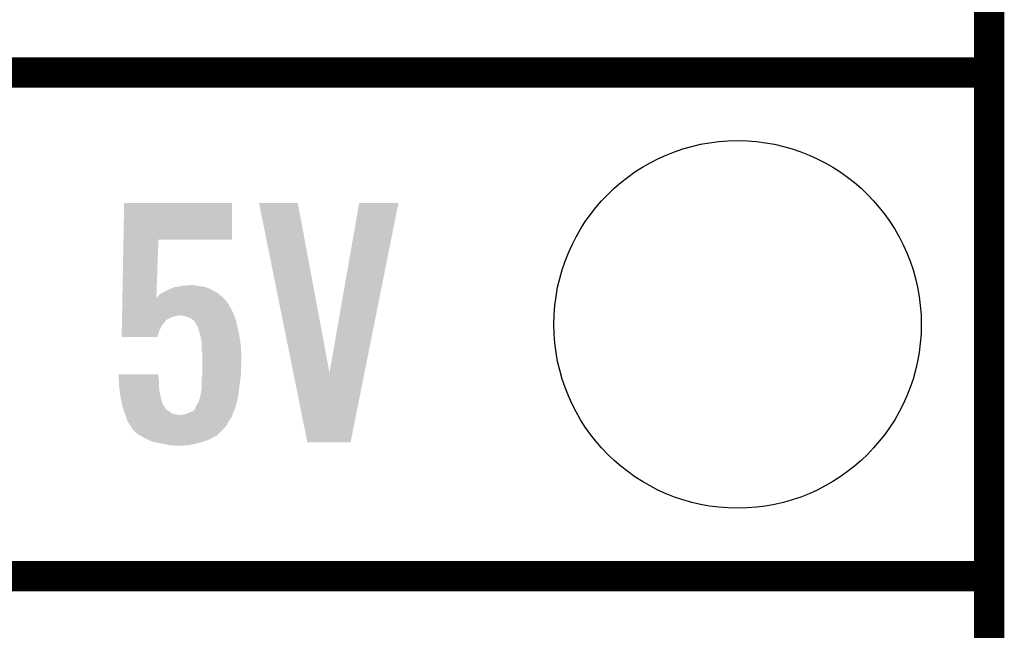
# Model space of a CAD drawing. Extents: x -1.3 to 24.2, y -3.9 to 39.2.
# Tile 20 of 34: x 19.2 to 24.2, y 1 to 4.1. Entities that reach past the tile are written whole.
import ezdxf

# ---------------------------------------------------------------- set-up
doc = ezdxf.new("R2010")
doc.units = 0
doc.layers.get('0').update_dxf_attribs({"linetype": 'CONTINUOUS'})
for name, color, linetype in [('POWERMONITOR_CLICK_V100_GKO', 5, 'CONTINUOUS'), ('POWERMONITOR_CLICK_V100_GTO', 14, 'CONTINUOUS'), ('POWERMONITOR_CLICK_V100_GTS', 12, 'CONTINUOUS')]:
    doc.layers.add(name, color=color, linetype=linetype)

# ---------------------------------------------------------------- blocks, each defined once
blk = doc.blocks.new('ROUND_31')
blk.add_circle((0, 0), 0.9271)

msp = doc.modelspace()

# ---------------------------------------------------------------- linework, layer by layer
at = {"layer": 'POWERMONITOR_CLICK_V100_GKO', "const_width": 0.1524}
msp.add_lwpolyline([(24.13, -1.27), (24.13, 36.83)], dxfattribs=at)
at = {"layer": 'POWERMONITOR_CLICK_V100_GTO', "const_width": 0.1524}
for points in [[(18.9738, 3.81), (24.13, 3.81)], [(18.9738, 3.81), (24.13, 3.81)], [(18.9738, 1.27), (24.13, 1.27)], [(18.9738, 1.27), (24.13, 1.27)]]:
    msp.add_lwpolyline(points, dxfattribs=at)
at = {"layer": 'POWERMONITOR_CLICK_V100_GTO'}
for points in [[(19.76027, 2.96672), (19.763762, 3.152116), (20.307276, 2.96672), (20.3073, 3.152116)], [(19.763762, 3.152116), (19.763764, 3.15214), (20.3073, 3.152116), (19.763764, 3.15214)], [(20.444488, 3.15212), (20.444484, 3.152136), (20.640044, 3.15212), (20.444484, 3.152136)], [(20.61744, 2.296292), (20.444488, 3.15212), (20.800084, 2.296292), (20.640044, 3.15212)], [(20.800084, 2.296292), (20.949934, 3.152112), (20.976856, 2.296292), (21.148036, 3.152112)], [(20.949934, 3.152112), (20.94994, 3.15214), (21.148036, 3.152112), (20.94994, 3.15214)], [(19.75477, 2.674664), (19.76027, 2.966696), (19.926344, 2.674664), (19.93646, 2.966696)], [(19.76027, 2.966696), (19.76027, 2.96672), (19.93646, 2.966696), (20.307276, 2.96672)], [(20.04568, 2.73304), (20.06092, 2.73558), (20.14728, 2.73304), (20.124422, 2.73558)], [(20.06092, 2.73558), (20.101558, 2.73812), (20.124422, 2.73558), (20.114262, 2.73812)], [(19.926344, 2.674664), (19.944082, 2.692402), (20.26356, 2.674664), (20.242274, 2.692402)], [(19.944082, 2.692402), (19.953222, 2.69748), (20.242274, 2.692402), (20.23618, 2.69748)], [(19.953222, 2.69748), (19.96694, 2.7051), (20.23618, 2.69748), (20.223118, 2.7051)], [(19.96694, 2.7051), (19.987262, 2.71526), (20.223118, 2.7051), (20.205702, 2.71526)], [(19.987262, 2.71526), (19.997424, 2.72034), (20.205702, 2.71526), (20.19351, 2.72034)], [(19.997424, 2.72034), (19.999962, 2.720342), (20.19351, 2.72034), (20.193504, 2.720342)], [(19.999962, 2.720342), (20.00758, 2.72288), (20.193504, 2.720342), (20.187412, 2.72288)], [(20.00758, 2.72288), (20.017738, 2.727958), (20.187412, 2.72288), (20.175222, 2.727958)], [(20.017738, 2.727958), (20.017744, 2.72796), (20.175222, 2.727958), (20.175212, 2.72796)], [(20.017744, 2.72796), (20.030442, 2.727962), (20.175212, 2.72796), (20.175202, 2.727962)], [(20.030442, 2.727962), (20.04568, 2.73304), (20.175202, 2.727962), (20.14728, 2.73304)], [(19.754004, 2.633982), (19.7541, 2.639058), (20.2946, 2.633982), (20.29206, 2.639058)], [(19.7541, 2.639058), (19.754722, 2.672078), (20.29206, 2.639058), (20.266662, 2.672078)], [(19.754722, 2.672078), (19.75477, 2.674664), (20.266662, 2.672078), (20.26356, 2.674664)], [(19.753048, 2.58318), (19.753096, 2.585718), (20.030438, 2.58318), (20.035516, 2.585718)], [(19.753096, 2.58572), (19.753382, 2.60096), (20.31873, 2.58572), (20.31238, 2.60096)], [(19.753096, 2.585718), (19.753096, 2.58572), (20.035516, 2.585718), (20.043138, 2.58572)], [(19.753382, 2.60096), (19.753766, 2.62128), (20.31238, 2.60096), (20.30222, 2.62128)], [(19.753766, 2.62128), (19.754004, 2.633982), (20.30222, 2.62128), (20.2946, 2.633982)], [(20.065998, 2.58318), (20.043138, 2.58572), (20.319788, 2.58318), (20.31873, 2.58572)], [(19.75166, 2.509518), (19.752138, 2.534916), (19.941538, 2.509518), (19.954238, 2.534916)], [(19.752138, 2.534916), (19.752282, 2.542538), (19.954238, 2.534916), (19.961858, 2.542538)], [(19.752282, 2.542538), (19.752426, 2.55016), (19.961858, 2.542538), (19.96694, 2.55016)], [(19.752426, 2.55016), (19.752474, 2.552694), (19.96694, 2.55016), (19.969474, 2.552694)], [(19.752474, 2.552694), (19.752522, 2.555234), (19.969474, 2.552694), (19.96948, 2.555234)], [(19.752522, 2.555234), (19.752712, 2.5654), (19.96948, 2.555234), (19.98218, 2.5654)], [(19.752712, 2.5654), (19.752856, 2.57302), (19.98218, 2.5654), (19.994878, 2.57302)], [(19.752856, 2.57302), (19.753, 2.580638), (19.994878, 2.57302), (20.01774, 2.580638)], [(19.753, 2.580638), (19.753048, 2.58318), (20.01774, 2.580638), (20.030438, 2.58318)], [(20.088858, 2.57556), (20.065998, 2.58318), (20.322964, 2.57556), (20.319788, 2.58318)], [(20.099026, 2.570478), (20.088858, 2.57556), (20.32508, 2.570478), (20.322964, 2.57556)], [(20.104098, 2.567942), (20.099026, 2.570478), (20.325716, 2.567942), (20.32508, 2.570478)], [(20.116796, 2.557782), (20.104098, 2.567942), (20.328256, 2.557782), (20.325716, 2.567942)], [(20.12442, 2.545078), (20.116796, 2.557782), (20.331432, 2.545078), (20.328256, 2.557782)], [(20.134576, 2.529846), (20.12442, 2.545078), (20.33524, 2.529846), (20.331432, 2.545078)], [(19.75104, 2.476524), (19.75166, 2.509518), (19.931368, 2.476524), (19.941538, 2.509518)], [(20.134578, 2.52984), (20.134576, 2.529846), (20.33524, 2.52984), (20.33524, 2.529846)], [(20.13458, 2.527304), (20.134578, 2.52984), (20.335774, 2.527304), (20.33524, 2.52984)], [(20.1422, 2.50444), (20.13458, 2.527304), (20.340588, 2.50444), (20.335774, 2.527304)], [(20.148436, 2.48158), (20.1422, 2.50444), (20.3454, 2.48158), (20.340588, 2.50444)], [(19.931362, 2.4765), (19.75104, 2.476524), (19.931362, 2.4765), (19.931368, 2.476524)], [(20.14982, 2.476502), (20.148436, 2.48158), (20.346126, 2.476502), (20.3454, 2.48158)], [(20.1549, 2.446022), (20.14982, 2.476502), (20.35048, 2.446022), (20.346126, 2.476502)], [(20.1549, 2.428238), (20.1549, 2.446022), (20.35302, 2.428238), (20.35048, 2.446022)], [(20.1549, 2.418078), (20.1549, 2.428238), (20.353428, 2.418078), (20.35302, 2.428238)], [(20.15744, 2.39014), (20.1549, 2.418078), (20.354544, 2.39014), (20.353428, 2.418078)], [(20.15744, 2.36474), (20.15744, 2.39014), (20.35556, 2.36474), (20.354544, 2.39014)], [(20.15744, 2.34188), (20.15744, 2.36474), (20.35556, 2.34188), (20.35556, 2.36474)], [(20.15744, 2.316482), (20.15744, 2.34188), (20.35302, 2.316482), (20.35556, 2.34188)], [(19.735822, 2.288516), (19.73582, 2.288536), (19.93646, 2.288516), (19.73582, 2.288536)], [(19.73645, 2.2733), (19.735822, 2.288516), (19.93646, 2.2733), (19.93646, 2.288516)], [(20.156978, 2.28346), (20.15744, 2.288538), (20.35302, 2.28346), (20.35302, 2.288538)], [(20.15744, 2.288538), (20.15744, 2.316482), (20.35302, 2.288538), (20.35302, 2.316482)], [(20.688296, 1.94566), (20.61744, 2.296292), (20.906724, 1.94566), (20.976856, 2.296292)], [(19.737186, 2.255518), (19.73645, 2.2733), (19.939, 2.255518), (19.93646, 2.2733)], [(19.738236, 2.23012), (19.737186, 2.255518), (19.939, 2.23012), (19.939, 2.255518)], [(20.1549, 2.2606), (20.156978, 2.28346), (20.349754, 2.2606), (20.35302, 2.28346)], [(20.1549, 2.2479), (20.1549, 2.2606), (20.34794, 2.2479), (20.349754, 2.2606)], [(20.1549, 2.209804), (20.1549, 2.2479), (20.343178, 2.209804), (20.34794, 2.2479)], [(19.73834, 2.22758), (19.738236, 2.23012), (19.939284, 2.22758), (19.939, 2.23012)], [(19.740992, 2.207262), (19.73834, 2.22758), (19.94154, 2.207262), (19.939284, 2.22758)], [(19.74596, 2.16916), (19.740992, 2.207262), (19.949162, 2.16916), (19.94154, 2.207262)], [(20.145282, 2.166618), (20.15236, 2.199642), (20.33778, 2.166618), (20.341906, 2.199642)], [(20.15236, 2.199642), (20.152362, 2.202182), (20.341906, 2.199642), (20.342224, 2.202182)], [(20.152362, 2.202182), (20.1549, 2.209804), (20.342224, 2.202182), (20.343178, 2.209804)], [(19.748784, 2.15646), (19.74596, 2.16916), (19.951702, 2.15646), (19.949162, 2.16916)], [(19.753864, 2.1336), (19.748784, 2.15646), (19.959338, 2.1336), (19.951702, 2.15646)], [(20.13204, 2.136138), (20.13966, 2.148838), (20.32907, 2.136138), (20.3327, 2.148838)], [(20.13966, 2.148838), (20.14474, 2.164082), (20.3327, 2.148838), (20.337054, 2.164082)], [(20.14474, 2.164082), (20.145282, 2.166618), (20.337054, 2.164082), (20.33778, 2.166618)], [(19.753868, 2.133584), (19.753864, 2.1336), (19.961866, 2.133584), (19.959338, 2.1336)], [(19.75612, 2.123442), (19.753868, 2.133584), (19.966942, 2.123442), (19.961866, 2.133584)], [(19.757814, 2.118362), (19.75612, 2.123442), (19.969482, 2.118362), (19.966942, 2.123442)], [(19.761202, 2.108198), (19.757814, 2.118362), (19.979642, 2.108198), (19.969482, 2.118362)], [(19.763742, 2.10058), (19.761202, 2.108198), (19.99234, 2.10058), (19.979642, 2.108198)], [(19.767128, 2.090418), (19.763742, 2.10058), (20.005042, 2.090418), (19.99234, 2.10058)], [(19.76882, 2.08534), (19.767128, 2.090418), (20.025362, 2.08534), (20.005042, 2.090418)], [(20.063462, 2.08534), (20.076162, 2.087882), (20.310686, 2.08534), (20.311534, 2.087882)], [(20.076162, 2.087882), (20.099014, 2.098038), (20.311534, 2.087882), (20.31492, 2.098038)], [(20.099014, 2.098038), (20.09902, 2.09804), (20.31492, 2.098038), (20.31492, 2.09804)], [(20.09902, 2.09804), (20.111718, 2.103124), (20.31492, 2.09804), (20.317462, 2.103124)], [(20.111718, 2.103124), (20.121874, 2.11328), (20.317462, 2.103124), (20.32254, 2.11328)], [(20.121874, 2.11328), (20.12188, 2.113284), (20.32254, 2.11328), (20.32254, 2.113284)], [(20.12188, 2.113284), (20.121882, 2.115824), (20.32254, 2.113284), (20.323556, 2.115824)], [(20.121882, 2.115824), (20.12442, 2.120902), (20.323556, 2.115824), (20.325588, 2.120902)], [(20.12442, 2.120902), (20.126112, 2.125976), (20.325588, 2.120902), (20.327618, 2.125976)], [(20.126112, 2.125976), (20.126962, 2.128524), (20.327618, 2.125976), (20.327618, 2.128524)], [(20.126962, 2.128524), (20.12865, 2.131058), (20.327618, 2.128524), (20.32762, 2.131058)], [(20.12865, 2.131058), (20.13204, 2.136138), (20.32762, 2.131058), (20.32907, 2.136138)], [(19.769668, 2.0828), (19.76882, 2.08534), (20.048222, 2.0828), (20.025362, 2.08534)], [(19.772208, 2.075176), (19.769668, 2.0828), (20.307298, 2.075176), (20.309838, 2.0828)], [(19.77898, 2.054858), (19.772208, 2.075176), (20.293752, 2.054858), (20.307298, 2.075176)], [(19.780566, 2.052322), (19.77898, 2.054858), (20.292062, 2.052322), (20.293752, 2.054858)], [(19.79168, 2.03454), (19.780566, 2.052322), (20.282178, 2.03454), (20.292062, 2.052322)], [(20.048222, 2.0828), (20.055842, 2.082802), (20.309838, 2.0828), (20.30984, 2.082802)], [(20.055842, 2.082802), (20.063462, 2.08534), (20.30984, 2.082802), (20.310686, 2.08534)], [(19.794728, 2.029462), (19.79168, 2.03454), (20.279358, 2.029462), (20.282178, 2.03454)], [(19.7993, 2.021838), (19.794728, 2.029462), (20.272496, 2.021838), (20.279358, 2.029462)], [(19.801838, 2.016764), (19.7993, 2.021838), (20.26793, 2.016764), (20.272496, 2.021838)], [(19.812424, 2.00406), (19.801838, 2.016764), (20.2565, 2.00406), (20.26793, 2.016764)], [(19.814538, 2.001522), (19.812424, 2.00406), (20.25396, 2.001522), (20.2565, 2.00406)], [(19.832322, 1.98628), (19.814538, 2.001522), (20.238718, 1.98628), (20.25396, 2.001522)], [(19.845662, 1.978658), (19.832322, 1.98628), (20.231096, 1.978658), (20.238718, 1.98628)], [(19.867882, 1.96596), (19.845662, 1.978658), (20.205698, 1.96596), (20.231096, 1.978658)], [(19.889654, 1.9558), (19.867882, 1.96596), (20.185378, 1.9558), (20.205698, 1.96596)], [(19.905978, 1.948182), (19.889654, 1.9558), (20.16252, 1.948182), (20.185378, 1.9558)], [(19.919522, 1.945642), (19.905978, 1.948182), (20.1549, 1.945642), (20.16252, 1.948182)], [(19.94662, 1.94056), (19.919522, 1.945642), (20.134576, 1.94056), (20.1549, 1.945642)], [(19.958474, 1.93802), (19.94662, 1.94056), (20.12442, 1.93802), (20.134576, 1.94056)], [(20.90672, 1.94564), (20.688296, 1.94566), (20.90672, 1.94564), (20.906724, 1.94566)], [(19.98218, 1.93294), (19.958474, 1.93802), (20.09902, 1.93294), (20.12442, 1.93802)], [(19.997418, 1.9304), (19.98218, 1.93294), (20.08632, 1.9304), (20.09902, 1.93294)], [(20.025358, 1.92786), (20.012658, 1.9304), (20.040602, 1.92786), (20.08632, 1.9304)]]:
    msp.add_solid(points, dxfattribs=at)

# ---------------------------------------------------------------- block references
at = {"layer": 'POWERMONITOR_CLICK_V100_GTS'}
msp.add_blockref('ROUND_31', (22.86, 2.54), dxfattribs=at)

doc.saveas('drawing.dxf')
